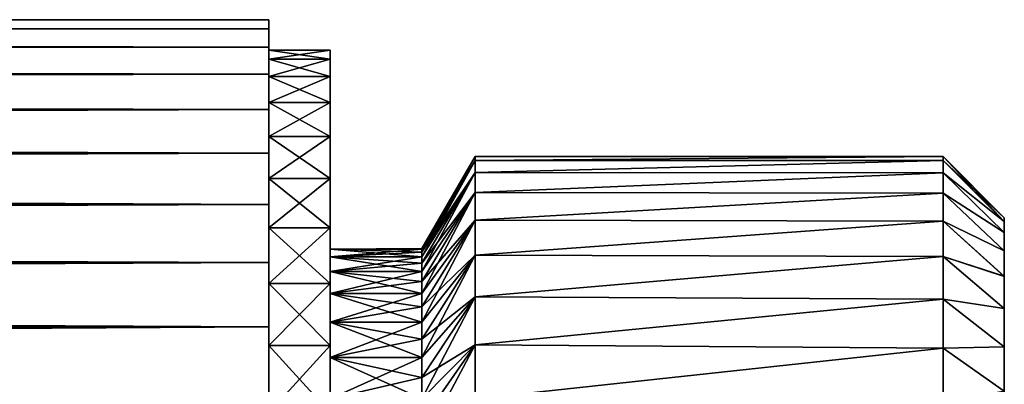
# Model space of a CAD drawing. Header units: metres. Extents: x 0 to 257, y -38 to 38.
# Tile 7 of 7: x 241 to 257, y 7 to 13. Entities that reach past the tile are written whole.
import ezdxf

# ---------------------------------------------------------------- set-up
doc = ezdxf.new("R2010")
doc.units = ezdxf.units.M
doc.layers.add('solid_122524', color=7, linetype='CONTINUOUS')

msp = doc.modelspace()

# ---------------------------------------------------------------- linework, layer by layer
at = {"layer": 'solid_122524'}
for points in [[(245, 12.581919, -2.063334), (32, 12.581832, -2.062603), (32, 12.73118, -0.691165)], [(245, 12.731149, -0.689342), (32, 12.73118, -0.691165), (32, 12.73118, 0.691165)], [(245, 12.581919, -2.063334), (32, 12.73118, -0.691165), (245, 12.731149, -0.689342)], [(245, 12.731149, 0.689342), (32, 12.73118, 0.691165), (32, 12.581832, 2.062603)], [(245, 12.731149, -0.689342), (32, 12.73118, 0.691165), (245, 12.731149, 0.689342)], [(245, 12.731149, 0.689342), (32, 12.581832, 2.062603), (245, 12.581919, 2.063334)], [(245, 12.731149, -0.689342), (245, 12.731149, 0.689342), (245, 12.581919, 2.063334)], [(245, 12.581919, -2.063334), (245, 12.731149, -0.689342), (245, 12.581919, 2.063334)], [(245, 12.284924, -3.411193), (32, 12.581832, -2.062603), (245, 12.581919, -2.063334)], [(245, 12.581919, 2.063334), (32, 12.581832, 2.062603), (32, 12.285436, 3.410175)], [(245, 12.581919, 2.063334), (32, 12.285436, 3.410175), (245, 12.284924, 3.411193)], [(245, 12.284924, -3.411193), (32, 12.285436, -3.410175), (32, 12.581832, -2.062603)], [(245, 12.581919, -2.063334), (245, 12.581919, 2.063334), (245, 12.284924, 3.411193)], [(245, 12.284924, -3.411193), (245, 12.581919, -2.063334), (245, 12.284924, 3.411193)], [(245, 11.844761, -4.718246), (32, 11.844022, -4.720086), (32, 12.285436, -3.410175)], [(245, 11.844761, -4.718246), (32, 12.285436, -3.410175), (245, 12.284924, -3.411193)], [(245, 12.284924, 3.411193), (32, 12.285436, 3.410175), (32, 11.844022, 4.720086)], [(245, 12.284924, 3.411193), (32, 11.844022, 4.720086), (245, 11.844761, 4.718246)], [(245, 12.284924, -3.411193), (245, 12.231888, 0.662309), (245, 12.231888, -0.662309)], [(245, 12.284924, 3.411193), (245, 11.844761, 4.718246), (245, 12.231888, 0.662309)], [(245, 12.284924, -3.411193), (245, 12.284924, 3.411193), (245, 12.231888, 0.662309)], [(245, 12.284924, -3.411193), (245, 12.231888, -0.662309), (245, 12.088511, -1.982419)], [(245, 11.844761, -4.718246), (245, 12.284924, -3.411193), (245, 12.088511, -1.982419)], [(245, 12.088511, 1.982419), (246, 12.088511, 1.982419), (246, 12.231888, 0.662309)], [(245, 12.231888, 0.662309), (246, 12.231888, 0.662309), (246, 12.231888, -0.662309)], [(245, 12.231888, 0.662309), (245, 12.088511, 1.982419), (246, 12.231888, 0.662309)], [(245, 12.231888, -0.662309), (246, 12.231888, -0.662309), (246, 12.088511, -1.982419)], [(245, 12.231888, -0.662309), (245, 12.231888, 0.662309), (246, 12.231888, -0.662309)], [(245, 12.088511, -1.982419), (245, 12.231888, -0.662309), (246, 12.088511, -1.982419)], [(245, 11.844761, 4.718246), (245, 12.088511, 1.982419), (245, 12.231888, 0.662309)], [(246, 12.231888, -0.662309), (246, 12.231888, 0.662309), (246, 12.088511, 1.982419)], [(246, 12.088511, -1.982419), (246, 12.231888, -0.662309), (246, 12.088511, 1.982419)], [(245, 11.803163, 3.277421), (246, 11.803163, 3.277421), (246, 12.088511, 1.982419)], [(245, 12.088511, 1.982419), (245, 11.803163, 3.277421), (246, 12.088511, 1.982419)], [(245, 12.088511, -1.982419), (246, 12.088511, -1.982419), (246, 11.803163, -3.277421)], [(245, 11.803163, -3.277421), (245, 12.088511, -1.982419), (246, 11.803163, -3.277421)], [(245, 11.844761, 4.718246), (245, 11.803163, 3.277421), (245, 12.088511, 1.982419)], [(245, 11.844761, -4.718246), (245, 12.088511, -1.982419), (245, 11.803163, -3.277421)], [(246, 12.088511, -1.982419), (246, 12.088511, 1.982419), (246, 11.803163, 3.277421)], [(246, 11.803163, -3.277421), (246, 12.088511, -1.982419), (246, 11.803163, 3.277421)], [(245, 11.264164, -5.973114), (32, 11.844022, -4.720086), (245, 11.844761, -4.718246)], [(245, 11.844761, 4.718246), (32, 11.844022, 4.720086), (32, 11.264701, 5.971888)], [(245, 11.844761, 4.718246), (32, 11.264701, 5.971888), (245, 11.264164, 5.973114)], [(245, 11.264164, -5.973114), (32, 11.264701, -5.971888), (32, 11.844022, -4.720086)], [(245, 11.844761, 4.718246), (245, 11.264164, 5.973114), (245, 11.803163, 3.277421)], [(245, 11.844761, -4.718246), (245, 11.803163, -3.277421), (245, 11.38026, -4.533216)], [(245, 11.264164, -5.973114), (245, 11.844761, -4.718246), (245, 11.38026, -4.533216)], [(245, 11.38026, 4.533216), (246, 11.38026, 4.533216), (246, 11.803163, 3.277421)], [(245, 11.803163, 3.277421), (245, 11.38026, 4.533216), (246, 11.803163, 3.277421)], [(245, 11.803163, -3.277421), (246, 11.803163, -3.277421), (246, 11.38026, -4.533216)], [(245, 11.38026, -4.533216), (245, 11.803163, -3.277421), (246, 11.38026, -4.533216)], [(245, 11.264164, 5.973114), (245, 11.38026, 4.533216), (245, 11.803163, 3.277421)], [(246, 11.803163, -3.277421), (246, 11.803163, 3.277421), (246, 11.38026, 4.533216)], [(246, 11.38026, -4.533216), (246, 11.803163, -3.277421), (246, 11.38026, 4.533216)], [(245, 10.553085, -7.154597), (32, 10.553406, -7.154533), (32, 11.264701, -5.971888)], [(245, 10.553085, -7.154597), (32, 11.264701, -5.971888), (245, 11.264164, -5.973114)], [(245, 11.264164, 5.973114), (32, 11.264701, 5.971888), (32, 10.553406, 7.154533)], [(245, 11.264164, 5.973114), (32, 10.553406, 7.154533), (245, 10.553085, 7.154597)], [(245, 10.822432, 5.738873), (246, 10.822432, 5.738873), (246, 11.38026, 4.533216)], [(245, 11.38026, 4.533216), (245, 10.822432, 5.738873), (246, 11.38026, 4.533216)], [(245, 11.38026, -4.533216), (246, 11.38026, -4.533216), (246, 10.822432, -5.738873)], [(245, 10.822432, -5.738873), (245, 11.38026, -4.533216), (246, 10.822432, -5.738873)], [(245, 11.264164, 5.973114), (245, 10.822432, 5.738873), (245, 11.38026, 4.533216)], [(245, 11.264164, -5.973114), (245, 11.38026, -4.533216), (245, 10.822432, -5.738873)], [(245, 11.264164, 5.973114), (245, 10.553085, 7.154597), (245, 10.822432, 5.738873)], [(245, 10.553085, -7.154597), (245, 11.264164, -5.973114), (245, 10.822432, -5.738873)], [(246, 11.38026, -4.533216), (246, 11.38026, 4.533216), (246, 10.822432, 5.738873)], [(246, 10.822432, -5.738873), (246, 11.38026, -4.533216), (246, 10.822432, 5.738873)], [(245, 10.139238, 6.874024), (246, 10.139238, 6.874024), (246, 10.822432, 5.738873)], [(245, 10.822432, 5.738873), (245, 10.139238, 6.874024), (246, 10.822432, 5.738873)], [(245, 10.822432, -5.738873), (246, 10.822432, -5.738873), (246, 10.139238, -6.874024)], [(245, 10.139238, -6.874024), (245, 10.822432, -5.738873), (246, 10.139238, -6.874024)], [(245, 10.553085, 7.154597), (245, 10.139238, 6.874024), (245, 10.822432, 5.738873)], [(245, 10.553085, -7.154597), (245, 10.822432, -5.738873), (245, 10.139238, -6.874024)], [(246, 10.822432, -5.738873), (246, 10.822432, 5.738873), (246, 10.139238, 6.874024)], [(246, 10.139238, -6.874024), (246, 10.822432, -5.738873), (246, 10.139238, 6.874024)], [(245, 9.717789, -8.253905), (32, 9.716886, -8.254792), (32, 10.553406, -7.154533)], [(245, 9.717789, -8.253905), (32, 10.553406, -7.154533), (245, 10.553085, -7.154597)], [(245, 10.553085, 7.154597), (32, 10.553406, 7.154533), (32, 9.716886, 8.254792)], [(245, 10.553085, 7.154597), (32, 9.716886, 8.254792), (245, 9.717789, 8.253905)], [(245, 10.553085, 7.154597), (245, 9.717789, 8.253905), (245, 10.139238, 6.874024)], [(245, 9.717789, -8.253905), (245, 10.553085, -7.154597), (245, 10.139238, -6.874024)], [(247.5, 8.984774, 0.523303), (248.366028, 10.433978, 1.175627), (248.366028, 10.5)], [(247.5, 9), (248.366028, 10.5), (248.366028, 10.433978, -1.175627)], [(247.5, 9), (247.5, 8.984774, 0.523303), (248.366028, 10.5)], [(256, 10.5, -0.001069), (248.366028, 10.5), (248.366028, 10.433978, 1.175627)], [(256, 10.432972, 1.184525), (256, 10.5, -0.001069), (248.366028, 10.433978, 1.175627)], [(256, 10.5, -0.001069), (248.366028, 10.433978, -1.175627), (248.366028, 10.5)], [(256, 10.5, -0.001069), (256, 10.432731, -1.186644), (248.366028, 10.433978, -1.175627)], [(256, 10.5, -0.001069), (257, 9.5, -0.000661), (257, 9.438492, -1.073876)], [(256, 10.432972, 1.184525), (257, 9.5, -0.000661), (256, 10.5, -0.001069)], [(256, 10.5, -0.001069), (257, 9.438492, -1.073876), (256, 10.432731, -1.186644)], [(247.5, 8.86327, 1.562834), (248.366028, 10.236743, 2.33647), (248.366028, 10.433978, 1.175627)], [(247.5, 8.939145, 1.044836), (247.5, 8.86327, 1.562834), (248.366028, 10.433978, 1.175627)], [(247.5, 8.984774, 0.523303), (247.5, 8.939145, 1.044836), (248.366028, 10.433978, 1.175627)], [(247.5, 8.939145, -1.044836), (248.366028, 10.433978, -1.175627), (248.366028, 10.236743, -2.33647)], [(247.5, 8.984774, -0.523303), (247.5, 9), (248.366028, 10.433978, -1.175627)], [(247.5, 8.939145, -1.044836), (247.5, 8.984774, -0.523303), (248.366028, 10.433978, -1.175627)], [(256, 10.432972, 1.184525), (248.366028, 10.433978, 1.175627), (248.366028, 10.236743, 2.33647)], [(256, 10.432731, -1.186644), (248.366028, 10.236743, -2.33647), (248.366028, 10.433978, -1.175627)], [(256, 10.232546, 2.354783), (256, 10.432972, 1.184525), (248.366028, 10.236743, 2.33647)], [(256, 10.432731, -1.186644), (256, 10.232069, -2.356855), (248.366028, 10.236743, -2.33647)], [(256, 10.432972, 1.184525), (257, 9.438642, 1.072552), (257, 9.5, -0.000661)], [(256, 10.232546, 2.354783), (257, 9.438642, 1.072552), (256, 10.432972, 1.184525)], [(256, 10.432731, -1.186644), (257, 9.438492, -1.073876), (256, 10.232069, -2.356855)], [(245, 9.336699, 7.930223), (246, 9.336699, 7.930223), (246, 10.139238, 6.874024)], [(245, 10.139238, 6.874024), (245, 9.336699, 7.930223), (246, 10.139238, 6.874024)], [(245, 10.139238, -6.874024), (246, 10.139238, -6.874024), (246, 9.336699, -7.930223)], [(245, 9.336699, -7.930223), (245, 10.139238, -6.874024), (246, 9.336699, -7.930223)], [(245, 9.717789, 8.253905), (245, 9.336699, 7.930223), (245, 10.139238, 6.874024)], [(245, 9.717789, -8.253905), (245, 10.139238, -6.874024), (245, 9.336699, -7.930223)], [(246, 10.139238, -6.874024), (246, 10.139238, 6.874024), (246, 9.336699, 7.930223)], [(246, 9.336699, -7.930223), (246, 10.139238, -6.874024), (246, 9.336699, 7.930223)], [(247.5, 8.621905, 2.581229), (248.366028, 9.910775, 3.46793), (248.366028, 10.236743, 2.33647)], [(247.5, 8.757403, 2.075543), (247.5, 8.621905, 2.581229), (248.366028, 10.236743, 2.33647)], [(247.5, 8.86327, 1.562834), (247.5, 8.757403, 2.075543), (248.366028, 10.236743, 2.33647)], [(247.5, 8.757403, -2.075543), (248.366028, 10.236743, -2.33647), (248.366028, 9.910775, -3.46793)], [(247.5, 8.86327, -1.562834), (247.5, 8.939145, -1.044836), (248.366028, 10.236743, -2.33647)], [(247.5, 8.757403, -2.075543), (247.5, 8.86327, -1.562834), (248.366028, 10.236743, -2.33647)], [(256, 10.232546, 2.354783), (248.366028, 10.236743, 2.33647), (248.366028, 9.910775, 3.46793)], [(256, 10.232069, -2.356855), (248.366028, 9.910775, -3.46793), (248.366028, 10.236743, -2.33647)], [(256, 9.901538, 3.494217), (256, 10.232546, 2.354783), (248.366028, 9.910775, 3.46793)], [(256, 10.232069, -2.356855), (256, 9.90083, -3.496221), (248.366028, 9.910775, -3.46793)], [(256, 10.232546, 2.354783), (257, 9.257673, 2.131997), (257, 9.438642, 1.072552)], [(256, 9.901538, 3.494217), (257, 9.257673, 2.131997), (256, 10.232546, 2.354783)], [(256, 10.232069, -2.356855), (257, 9.438492, -1.073876), (257, 9.257372, -2.133315)], [(256, 10.232069, -2.356855), (257, 9.257372, -2.133315), (256, 9.90083, -3.496221)], [(247.5, 8.263945, 3.564718), (248.366028, 9.460173, 4.555779), (248.366028, 9.910775, 3.46793)], [(247.5, 8.457233, 3.078181), (247.5, 8.263945, 3.564718), (248.366028, 9.910775, 3.46793)], [(247.5, 8.621905, 2.581229), (247.5, 8.457233, 3.078181), (248.366028, 9.910775, 3.46793)], [(247.5, 8.457233, -3.078181), (248.366028, 9.910775, -3.46793), (248.366028, 9.460173, -4.555779)], [(247.5, 8.621905, -2.581229), (247.5, 8.757403, -2.075543), (248.366028, 9.910775, -3.46793)], [(247.5, 8.457233, -3.078181), (247.5, 8.621905, -2.581229), (248.366028, 9.910775, -3.46793)], [(256, 9.901538, 3.494217), (248.366028, 9.910775, 3.46793), (248.366028, 9.460173, 4.555779)], [(256, 9.90083, -3.496221), (248.366028, 9.460173, -4.555779), (248.366028, 9.910775, -3.46793)], [(256, 9.444016, 4.589179), (256, 9.901538, 3.494217), (248.366028, 9.460173, 4.555779)], [(256, 9.90083, -3.496221), (256, 9.443084, -4.591096), (248.366028, 9.460173, -4.555779)], [(256, 9.901538, 3.494217), (257, 8.957359, 3.163246), (257, 9.257673, 2.131997)], [(256, 9.444016, 4.589179), (257, 8.957359, 3.163246), (256, 9.901538, 3.494217)], [(256, 9.90083, -3.496221), (257, 9.257372, -2.133315), (257, 8.956904, -3.164542)], [(256, 9.90083, -3.496221), (257, 8.956904, -3.164542), (256, 9.443084, -4.591096)], [(245, 8.767436, -9.256824), (32, 9.716886, -8.254792), (245, 9.717789, -8.253905)], [(245, 9.717789, 8.253905), (32, 9.716886, 8.254792), (32, 8.768316, 9.256013)], [(245, 9.717789, 8.253905), (32, 8.768316, 9.256013), (245, 8.767436, 9.256824)], [(245, 8.767436, -9.256824), (32, 8.768316, -9.256013), (32, 9.716886, -8.254792)], [(245, 9.717789, 8.253905), (245, 8.767436, 9.256824), (245, 9.336699, 7.930223)], [(245, 8.767436, -9.256824), (245, 9.717789, -8.253905), (245, 9.336699, -7.930223)], [(257, -9.5, 0.000661), (257, 9.5, -0.000661), (257, 9.438642, 1.072552)], [(257, -9.438642, -1.072552), (257, 9.438492, -1.073876), (257, 9.5, -0.000661)], [(257, -9.5, 0.000661), (257, -9.438642, -1.072552), (257, 9.5, -0.000661)], [(245, 8.423615, 8.893812), (246, 8.423615, 8.893812), (246, 9.336699, 7.930223)], [(245, 9.336699, 7.930223), (245, 8.423615, 8.893812), (246, 9.336699, 7.930223)], [(245, 9.336699, -7.930223), (246, 9.336699, -7.930223), (246, 8.423615, -8.893812)], [(245, 8.423615, -8.893812), (245, 9.336699, -7.930223), (246, 8.423615, -8.893812)], [(245, 8.767436, 9.256824), (245, 8.423615, 8.893812), (245, 9.336699, 7.930223)], [(245, 8.767436, -9.256824), (245, 9.336699, -7.930223), (245, 8.423615, -8.893812)], [(246, 9.336699, -7.930223), (246, 8.984612, 0.522325), (246, 8.984612, -0.522325)], [(246, 9.336699, 7.930223), (246, 8.423615, 8.893812), (246, 8.984612, 0.522325)], [(246, 9.336699, -7.930223), (246, 9.336699, 7.930223), (246, 8.984612, 0.522325)], [(246, 9.336699, -7.930223), (246, 8.984612, -0.522325), (246, 8.86307, -1.563684)], [(246, 9.336699, -7.930223), (246, 8.86307, -1.563684), (246, 8.621637, -2.581039)], [(246, 8.423615, -8.893812), (246, 9.336699, -7.930223), (246, 8.621637, -2.581039)], [(247.5, 7.794229, 4.5), (248.366028, 8.890604, 5.586337), (248.366028, 9.460173, 4.555779)], [(247.5, 8.042694, 4.039193), (247.5, 7.794229, 4.5), (248.366028, 9.460173, 4.555779)], [(247.5, 8.263945, 3.564718), (247.5, 8.042694, 4.039193), (248.366028, 9.460173, 4.555779)], [(247.5, 8.042694, -4.039193), (248.366028, 9.460173, -4.555779), (248.366028, 8.890604, -5.586337)], [(247.5, 8.263945, -3.564718), (247.5, 8.457233, -3.078181), (248.366028, 9.460173, -4.555779)], [(247.5, 8.042694, -4.039193), (247.5, 8.263945, -3.564718), (248.366028, 9.460173, -4.555779)], [(256, 9.444016, 4.589179), (248.366028, 9.460173, 4.555779), (248.366028, 8.890604, 5.586337)], [(256, 9.443084, -4.591096), (248.366028, 8.890604, -5.586337), (248.366028, 9.460173, -4.555779)], [(256, 8.865423, 5.626213), (256, 9.444016, 4.589179), (248.366028, 8.890604, 5.586337)], [(256, 9.443084, -4.591096), (256, 8.864263, -5.628041), (248.366028, 8.890604, -5.586337)], [(256, 9.444016, 4.589179), (257, 8.543419, 4.1545), (257, 8.957359, 3.163246)], [(256, 8.865423, 5.626213), (257, 8.543419, 4.1545), (256, 9.444016, 4.589179)], [(256, 9.443084, -4.591096), (257, 8.956904, -3.164542), (257, 8.542808, -4.155763)], [(256, 9.443084, -4.591096), (257, 8.542808, -4.155763), (256, 8.864263, -5.628041)], [(257, -9.438492, 1.073876), (257, 9.438642, 1.072552), (257, 9.257673, 2.131997)], [(257, -9.438492, 1.073876), (257, -9.5, 0.000661), (257, 9.438642, 1.072552)], [(257, -9.257673, -2.131997), (257, 9.257372, -2.133315), (257, 9.438492, -1.073876)], [(257, -9.438642, -1.072552), (257, -9.257673, -2.131997), (257, 9.438492, -1.073876)], [(257, -9.257372, 2.133315), (257, 9.257673, 2.131997), (257, 8.957359, 3.163246)], [(257, -9.257372, 2.133315), (257, -9.438492, 1.073876), (257, 9.257673, 2.131997)], [(257, -8.957359, -3.163246), (257, 8.956904, -3.164542), (257, 9.257372, -2.133315)], [(257, -9.257673, -2.131997), (257, -8.957359, -3.163246), (257, 9.257372, -2.133315)], [(246, 8.984612, 0.522325), (247.5, 8.984774, 0.523303), (247.5, 9)], [(246, 8.984612, 0.522325), (247.5, 9), (247.5, 8.984774, -0.523303)], [(246, 8.86307, 1.563684), (247.5, 8.939145, 1.044836), (247.5, 8.984774, 0.523303)], [(246, 8.984612, 0.522325), (246, 8.86307, 1.563684), (247.5, 8.984774, 0.523303)], [(246, 8.984612, -0.522325), (247.5, 8.984774, -0.523303), (247.5, 8.939145, -1.044836)], [(246, 8.984612, -0.522325), (246, 8.984612, 0.522325), (247.5, 8.984774, -0.523303)], [(246, 8.984612, -0.522325), (247.5, 8.939145, -1.044836), (247.5, 8.86327, -1.562834)], [(246, 8.86307, -1.563684), (246, 8.984612, -0.522325), (247.5, 8.86327, -1.562834)], [(246, 8.423615, 8.893812), (246, 8.86307, 1.563684), (246, 8.984612, 0.522325)], [(246, 8.86307, 1.563684), (247.5, 8.86327, 1.562834), (247.5, 8.939145, 1.044836)], [(246, 8.621637, 2.581039), (247.5, 8.757403, 2.075543), (247.5, 8.86327, 1.562834)], [(246, 8.86307, 1.563684), (246, 8.621637, 2.581039), (247.5, 8.86327, 1.562834)], [(246, 8.86307, -1.563684), (247.5, 8.86327, -1.562834), (247.5, 8.757403, -2.075543)], [(246, 8.86307, -1.563684), (247.5, 8.757403, -2.075543), (247.5, 8.621905, -2.581229)], [(246, 8.621637, -2.581039), (246, 8.86307, -1.563684), (247.5, 8.621905, -2.581229)], [(246, 8.423615, 8.893812), (246, 8.621637, 2.581039), (246, 8.86307, 1.563684)], [(247.5, 7.219109, 5.374427), (248.366028, 8.20923, 6.546643), (248.366028, 8.890604, 5.586337)], [(247.5, 7.51939, 4.945581), (247.5, 7.219109, 5.374427), (248.366028, 8.890604, 5.586337)], [(247.5, 7.794229, 4.5), (247.5, 7.51939, 4.945581), (248.366028, 8.890604, 5.586337)], [(247.5, 7.51939, -4.945581), (248.366028, 8.890604, -5.586337), (248.366028, 8.20923, -6.546643)], [(247.5, 7.794229, -4.5), (247.5, 8.042694, -4.039193), (248.366028, 8.890604, -5.586337)], [(247.5, 7.51939, -4.945581), (247.5, 7.794229, -4.5), (248.366028, 8.890604, -5.586337)], [(256, 8.865423, 5.626213), (248.366028, 8.890604, 5.586337), (248.366028, 8.20923, 6.546643)], [(256, 8.864263, -5.628041), (248.366028, 8.20923, -6.546643), (248.366028, 8.890604, -5.586337)], [(256.000031, 8.172772, 6.5921), (256, 8.865423, 5.626213), (248.366028, 8.20923, 6.546643)], [(256, 8.864263, -5.628041), (256.000031, 8.171393, -6.59381), (248.366028, 8.20923, -6.546643)], [(256, 8.865423, 5.626213), (257, 8.018921, 5.092831), (257, 8.543419, 4.1545)], [(256.000031, 8.172772, 6.5921), (257, 8.018921, 5.092831), (256, 8.865423, 5.626213)], [(256, 8.864263, -5.628041), (257, 8.542808, -4.155763), (257, 8.018139, -5.094056)], [(256, 8.864263, -5.628041), (257, 8.018139, -5.094056), (256.000031, 8.171393, -6.59381)], [(257, -8.956904, 3.164542), (257, 8.957359, 3.163246), (257, 8.543419, 4.1545)], [(257, -8.956904, 3.164542), (257, -9.257372, 2.133315), (257, 8.957359, 3.163246)], [(257, -8.543419, -4.1545), (257, 8.542808, -4.155763), (257, 8.956904, -3.164542)], [(257, -8.957359, -3.163246), (257, -8.543419, -4.1545), (257, 8.956904, -3.164542)], [(245, 7.716671, -10.149432), (32, 7.716385, -10.149853), (32, 8.768316, -9.256013)], [(245, 7.716671, -10.149432), (32, 8.768316, -9.256013), (245, 8.767436, -9.256824)], [(245, 8.767436, 9.256824), (32, 8.768316, 9.256013), (32, 7.716385, 10.149853)], [(245, 8.767436, 9.256824), (32, 7.716385, 10.149853), (245, 7.716671, 10.149432)], [(245, 8.767436, 9.256824), (245, 7.716671, 10.149432), (245, 8.423615, 8.893812)], [(245, 7.716671, -10.149432), (245, 8.767436, -9.256824), (245, 8.423615, -8.893812)], [(246, 8.621637, 2.581039), (247.5, 8.621905, 2.581229), (247.5, 8.757403, 2.075543)], [(246, 8.264186, 3.5641), (247.5, 8.457233, 3.078181), (247.5, 8.621905, 2.581229)], [(246, 8.621637, 2.581039), (246, 8.264186, 3.5641), (247.5, 8.621905, 2.581229)], [(246, 8.621637, -2.581039), (247.5, 8.621905, -2.581229), (247.5, 8.457233, -3.078181)], [(246, 8.621637, -2.581039), (247.5, 8.457233, -3.078181), (247.5, 8.263945, -3.564718)], [(246, 8.264186, -3.5641), (246, 8.621637, -2.581039), (247.5, 8.263945, -3.564718)], [(246, 8.423615, 8.893812), (246, 8.264186, 3.5641), (246, 8.621637, 2.581039)], [(246, 8.423615, -8.893812), (246, 8.621637, -2.581039), (246, 8.264186, -3.5641)], [(257, -8.542808, 4.155763), (257, 8.543419, 4.1545), (257, 8.018921, 5.092831)], [(257, -8.542808, 4.155763), (257, -8.956904, 3.164542), (257, 8.543419, 4.1545)], [(257, -8.018921, -5.092831), (257, 8.018139, -5.094056), (257, 8.542808, -4.155763)], [(257, -8.543419, -4.1545), (257, -8.018921, -5.092831), (257, 8.542808, -4.155763)], [(245, 7.414057, 9.751415), (246, 7.414057, 9.751415), (246, 8.423615, 8.893812)], [(245, 8.423615, 8.893812), (245, 7.414057, 9.751415), (246, 8.423615, 8.893812)], [(245, 8.423615, -8.893812), (246, 8.423615, -8.893812), (246, 7.414057, -9.751415)], [(245, 7.414057, -9.751415), (245, 8.423615, -8.893812), (246, 7.414057, -9.751415)], [(245, 7.716671, 10.149432), (245, 7.414057, 9.751415), (245, 8.423615, 8.893812)], [(245, 7.716671, -10.149432), (245, 8.423615, -8.893812), (245, 7.414057, -9.751415)], [(246, 8.264186, 3.5641), (247.5, 8.263945, 3.564718), (247.5, 8.457233, 3.078181)], [(246, 8.423615, 8.893812), (246, 7.414057, 9.751415), (246, 8.264186, 3.5641)], [(246, 8.423615, -8.893812), (246, 8.264186, -3.5641), (246, 7.793593, -4.500607)], [(246, 7.414057, -9.751415), (246, 8.423615, -8.893812), (246, 7.793593, -4.500607)], [(246, 8.264186, 3.5641), (246, 7.793593, 4.500607), (247.5, 8.263945, 3.564718)], [(246, 8.264186, -3.5641), (247.5, 8.263945, -3.564718), (247.5, 8.042694, -4.039193)], [(246, 8.264186, -3.5641), (247.5, 8.042694, -4.039193), (247.5, 7.794229, -4.5)], [(246, 7.793593, -4.500607), (246, 8.264186, -3.5641), (247.5, 7.794229, -4.5)], [(246, 7.414057, 9.751415), (246, 7.793593, 4.500607), (246, 8.264186, 3.5641)], [(246, 7.793593, 4.500607), (247.5, 8.042694, 4.039193), (247.5, 8.263945, 3.564718)], [(247.5, 6.546363, 6.176175), (248.366028, 7.424621, 7.424621), (248.366028, 8.20923, 6.546643)], [(247.5, 6.8944, 5.785089), (247.5, 6.546363, 6.176175), (248.366028, 8.20923, 6.546643)], [(247.5, 7.219109, 5.374427), (247.5, 6.8944, 5.785089), (248.366028, 8.20923, 6.546643)], [(247.5, 6.8944, -5.785089), (248.366028, 8.20923, -6.546643), (248.366028, 7.424621, -7.424621)], [(247.5, 7.219109, -5.374427), (247.5, 7.51939, -4.945581), (248.366028, 8.20923, -6.546643)], [(247.5, 6.8944, -5.785089), (247.5, 7.219109, -5.374427), (248.366028, 8.20923, -6.546643)], [(256.000031, 8.172772, 6.5921), (248.366028, 8.20923, 6.546643), (248.366028, 7.424621, 7.424621)], [(256.000031, 8.171393, -6.59381), (248.366028, 7.424621, -7.424621), (248.366028, 8.20923, -6.546643)], [(246, 7.793593, 4.500607), (247.5, 7.794229, 4.5), (247.5, 8.042694, 4.039193)], [(256, 7.373541, 7.475352), (256.000031, 8.172772, 6.5921), (248.366028, 7.424621, 7.424621)], [(256.000031, 8.171393, -6.59381), (256, 7.371964, -7.476908), (248.366028, 7.424621, -7.424621)], [(256, 7.373541, 7.475352), (257, 7.392082, 5.967197), (256.000031, 8.172772, 6.5921)], [(256.000031, 8.171393, -6.59381), (257, 7.391137, -5.968365), (256, 7.371964, -7.476908)], [(256.000031, 8.172772, 6.5921), (257, 7.392082, 5.967197), (257, 8.018921, 5.092831)], [(256.000031, 8.171393, -6.59381), (257, 8.018139, -5.094056), (257, 7.391137, -5.968365)], [(257, -8.018139, 5.094056), (257, 8.018921, 5.092831), (257, 7.392082, 5.967197)], [(257, -8.018139, 5.094056), (257, -8.542808, 4.155763), (257, 8.018921, 5.092831)], [(257, -7.392082, -5.967197), (257, 7.391137, -5.968365), (257, 8.018139, -5.094056)], [(257, -8.018921, -5.092831), (257, -7.392082, -5.967197), (257, 8.018139, -5.094056)], [(245, 6.57258, -10.925325), (32, 7.716385, -10.149853), (245, 7.716671, -10.149432)], [(245, 7.716671, 10.149432), (32, 7.716385, 10.149853), (32, 6.5725, 10.925251)], [(245, 7.716671, 10.149432), (32, 6.5725, 10.925251), (245, 6.57258, 10.925325)], [(245, 6.57258, -10.925325), (32, 6.5725, -10.925251), (32, 7.716385, -10.149853)], [(245, 7.716671, 10.149432), (245, 6.57258, 10.925325), (245, 7.414057, 9.751415)], [(245, 6.57258, -10.925325), (245, 7.716671, -10.149432), (245, 7.414057, -9.751415)], [(246, 7.219589, 5.373473), (247.5, 7.51939, 4.945581), (247.5, 7.794229, 4.5)], [(246, 7.793593, 4.500607), (246, 7.219589, 5.373473), (247.5, 7.794229, 4.5)], [(246, 7.793593, -4.500607), (247.5, 7.794229, -4.5), (247.5, 7.51939, -4.945581)], [(246, 7.793593, -4.500607), (247.5, 7.51939, -4.945581), (247.5, 7.219109, -5.374427)], [(246, 7.219589, -5.373473), (246, 7.793593, -4.500607), (247.5, 7.219109, -5.374427)], [(246, 7.414057, 9.751415), (246, 7.219589, 5.373473), (246, 7.793593, 4.500607)], [(246, 7.414057, -9.751415), (246, 7.793593, -4.500607), (246, 7.219589, -5.373473)], [(245, 6.314832, 10.496881), (246, 6.314832, 10.496881), (246, 7.414057, 9.751415)], [(245, 7.414057, 9.751415), (245, 6.314832, 10.496881), (246, 7.414057, 9.751415)], [(245, 7.414057, -9.751415), (246, 7.414057, -9.751415), (246, 6.314832, -10.496881)], [(245, 6.314832, -10.496881), (245, 7.414057, -9.751415), (246, 6.314832, -10.496881)], [(245, 6.57258, 10.925325), (245, 6.314832, 10.496881), (245, 7.414057, 9.751415)], [(245, 6.57258, -10.925325), (245, 7.414057, -9.751415), (245, 6.314832, -10.496881)], [(246, 7.219589, 5.373473), (247.5, 7.219109, 5.374427), (247.5, 7.51939, 4.945581)], [(246, 7.414057, 9.751415), (246, 6.314832, 10.496881), (246, 7.219589, 5.373473)], [(246, 7.414057, -9.751415), (246, 7.219589, -5.373473), (246, 6.545612, -6.176854)], [(246, 6.314832, -10.496881), (246, 7.414057, -9.751415), (246, 6.545612, -6.176854)], [(247.5, 5.785089, 6.8944), (248.366028, 6.546643, 8.20923), (248.366028, 7.424621, 7.424621)], [(247.5, 6.176175, 6.546363), (247.5, 5.785089, 6.8944), (248.366028, 7.424621, 7.424621)], [(247.5, 6.546363, 6.176175), (247.5, 6.176175, 6.546363), (248.366028, 7.424621, 7.424621)], [(247.5, 6.176175, -6.546363), (248.366028, 7.424621, -7.424621), (248.366028, 6.546643, -8.20923)], [(247.5, 6.546363, -6.176175), (247.5, 6.8944, -5.785089), (248.366028, 7.424621, -7.424621)], [(247.5, 6.176175, -6.546363), (247.5, 6.546363, -6.176175), (248.366028, 7.424621, -7.424621)], [(256, 7.373541, 7.475352), (248.366028, 7.424621, 7.424621), (248.366028, 6.546643, 8.20923)], [(256, 7.371964, -7.476908), (248.366028, 6.546643, -8.20923), (248.366028, 7.424621, -7.424621)], [(256, 7.373541, 7.475352), (257, 6.667652, 6.765725), (257, 7.392082, 5.967197)], [(256, 7.371964, -7.476908), (257, 7.391137, -5.968365), (257, 6.666553, -6.766803)], [(257, -7.391137, 5.968365), (257, 7.392082, 5.967197), (257, 6.667652, 6.765725)], [(257, -7.391137, 5.968365), (257, -8.018139, 5.094056), (257, 7.392082, 5.967197)], [(257, -6.667652, -6.765725), (257, 6.666553, -6.766803), (257, 7.391137, -5.968365)], [(257, -7.392082, -5.967197), (257, -6.667652, -6.765725), (257, 7.391137, -5.968365)], [(255.999969, 6.479974, 8.261957), (256, 7.373541, 7.475352), (248.366028, 6.546643, 8.20923)], [(256, 7.371964, -7.476908), (255.999969, 6.478258, -8.263303), (248.366028, 6.546643, -8.20923)], [(255.999969, 6.479974, 8.261957), (257, 6.667652, 6.765725), (256, 7.373541, 7.475352)], [(256, 7.371964, -7.476908), (257, 6.666553, -6.766803), (255.999969, 6.478258, -8.263303)], [(246, 7.219589, 5.373473), (246, 6.545612, 6.176854), (247.5, 7.219109, 5.374427)], [(246, 7.219589, -5.373473), (247.5, 7.219109, -5.374427), (247.5, 6.8944, -5.785089)], [(246, 7.219589, -5.373473), (247.5, 6.8944, -5.785089), (247.5, 6.546363, -6.176175)], [(246, 6.545612, -6.176854), (246, 7.219589, -5.373473), (247.5, 6.546363, -6.176175)], [(246, 6.314832, 10.496881), (246, 6.545612, 6.176854), (246, 7.219589, 5.373473)], [(246, 6.545612, 6.176854), (247.5, 6.8944, 5.785089), (247.5, 7.219109, 5.374427)], [(246, 6.545612, 6.176854), (247.5, 6.546363, 6.176175), (247.5, 6.8944, 5.785089)]]:
    msp.add_3dface(points, dxfattribs=at)

doc.saveas('drawing.dxf')
